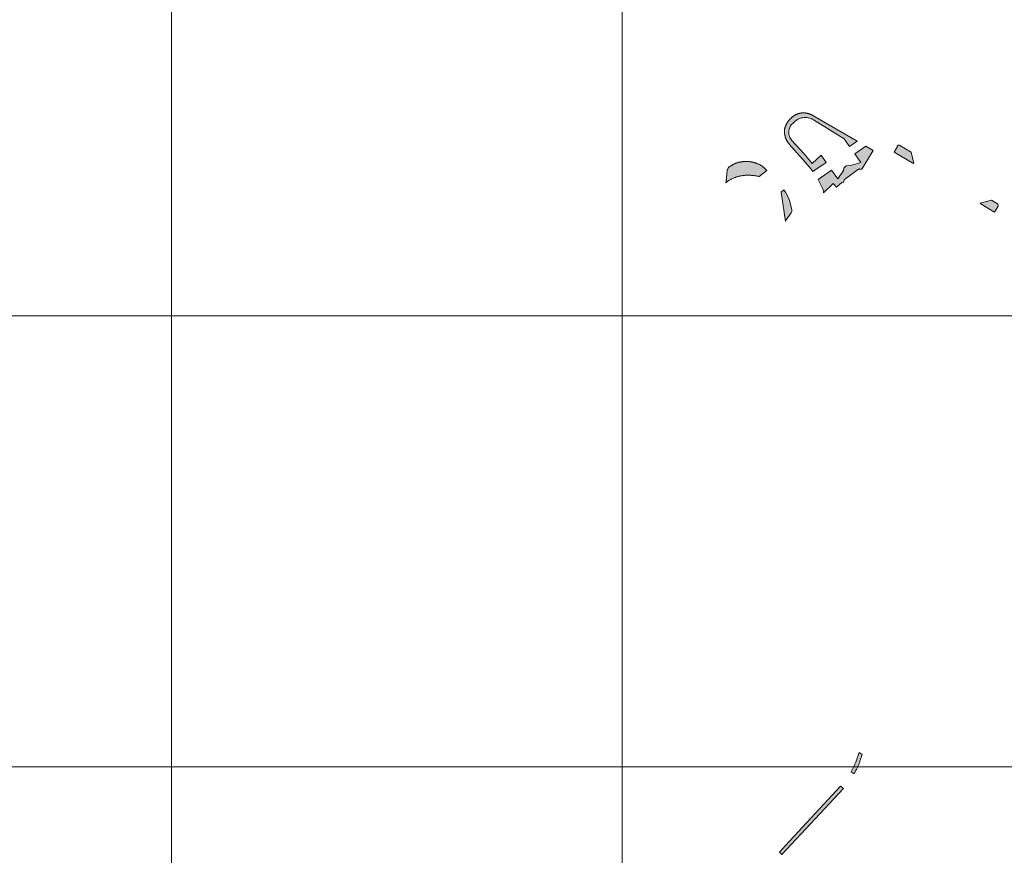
# Model space of a CAD drawing. Header units: metres. Extents: x 191568 to 204791, y 316774 to 325272.
# Tile 35 of 93: x 199811 to 200030, y 320006 to 320191. Entities that reach past the tile are written whole.
import ezdxf

# ---------------------------------------------------------------- set-up
doc = ezdxf.new("R2010")
doc.units = ezdxf.units.M
doc.layers.add('0-MEETLOCATIES-100x100m', color=1, linetype='Continuous', lineweight=13)
doc.layers.add('Gekoppeld_blokhaag', color=7, linetype='Continuous', lineweight=0)

# ---------------------------------------------------------------- blocks, each defined once
blk = doc.blocks.new('*U13')
at = {"layer": '0-MEETLOCATIES-100x100m'}
blk.add_lwpolyline([(-50, 50), (50, 50), (50, -50), (-50, -50)], close=True, dxfattribs=at)
blk = doc.blocks.new('*U14')
at = {"layer": '0-MEETLOCATIES-100x100m', "color": 0, "linetype": 'ByBlock', "lineweight": -2, "transparency": 16777216}
for p in [(1600, 2500), (1700, 2500), (1800, 2500), (1600, 2400), (1700, 2400), (1800, 2400), (1600, 2300), (1700, 2300), (1800, 2300)]:
    blk.add_blockref('*U13', p, dxfattribs=at)

msp = doc.modelspace()

# ---------------------------------------------------------------- hatches: boundary and pattern name
at = {"layer": 'Gekoppeld_blokhaag', "extrusion": (0, 0, -1)}
for points in [[(-199997.18, 320164.36), (-199987.39, 320170.06), (-199987.31, 320170.1), (-199987.22, 320170.14), (-199987.13, 320170.18), (-199987.04, 320170.22), (-199986.96, 320170.26), (-199986.87, 320170.3), (-199986.78, 320170.33), (-199986.69, 320170.37), (-199986.6, 320170.4), (-199986.5, 320170.43), (-199986.41, 320170.46), (-199986.32, 320170.48), (-199986.25, 320170.5), (-199986.19, 320170.52), (-199986.12, 320170.53), (-199986.05, 320170.55), (-199985.99, 320170.56), (-199985.92, 320170.57), (-199985.85, 320170.58), (-199985.79, 320170.59), (-199985.72, 320170.6), (-199985.65, 320170.61), (-199985.58, 320170.61), (-199985.52, 320170.62), (-199985.45, 320170.62), (-199985.38, 320170.62), (-199985.31, 320170.62), (-199985.24, 320170.62), (-199985.18, 320170.62), (-199985.11, 320170.62), (-199985.04, 320170.62), (-199984.97, 320170.61), (-199984.9, 320170.6), (-199984.84, 320170.6), (-199984.77, 320170.59), (-199984.7, 320170.58), (-199984.64, 320170.57), (-199984.57, 320170.56), (-199984.5, 320170.54), (-199984.44, 320170.53), (-199984.37, 320170.51), (-199984.3, 320170.5), (-199984.24, 320170.48), (-199984.17, 320170.46), (-199984.11, 320170.44), (-199984.04, 320170.42), (-199983.98, 320170.4), (-199983.92, 320170.37), (-199983.85, 320170.35), (-199983.79, 320170.32), (-199983.73, 320170.3), (-199983.67, 320170.27), (-199983.61, 320170.24), (-199983.55, 320170.21), (-199983.49, 320170.18), (-199983.43, 320170.15), (-199983.37, 320170.11), (-199983.31, 320170.08), (-199983.25, 320170.04), (-199983.2, 320170.01), (-199983.14, 320169.97), (-199983.08, 320169.93), (-199983.03, 320169.89), (-199982.97, 320169.85), (-199982.92, 320169.81), (-199982.87, 320169.77), (-199982.82, 320169.73), (-199982.76, 320169.68), (-199982.71, 320169.64), (-199982.66, 320169.59), (-199982.61, 320169.55), (-199982.57, 320169.5), (-199982.52, 320169.45), (-199982.45, 320169.39), (-199982.39, 320169.33), (-199982.33, 320169.27), (-199982.27, 320169.21), (-199982.21, 320169.14), (-199982.15, 320169.08), (-199982.09, 320169.01), (-199982.03, 320168.94), (-199981.98, 320168.87), (-199981.92, 320168.81), (-199981.87, 320168.74), (-199981.82, 320168.66), (-199981.77, 320168.59), (-199981.72, 320168.52), (-199981.67, 320168.44), (-199981.63, 320168.37), (-199981.58, 320168.29), (-199981.54, 320168.22), (-199981.49, 320168.14), (-199981.45, 320168.06), (-199981.41, 320167.98), (-199981.38, 320167.92), (-199981.35, 320167.85), (-199981.33, 320167.78), (-199981.3, 320167.71), (-199981.27, 320167.64), (-199981.25, 320167.57), (-199981.23, 320167.5), (-199981.21, 320167.43), (-199981.18, 320167.36), (-199981.16, 320167.29), (-199981.15, 320167.22), (-199981.13, 320167.14), (-199981.11, 320167.07), (-199981.1, 320167), (-199981.09, 320166.93), (-199981.07, 320166.85), (-199981.07, 320166.8), (-199981.06, 320166.74), (-199981.06, 320166.68), (-199981.06, 320166.63), (-199981.06, 320166.57), (-199981.06, 320166.51), (-199981.06, 320166.45), (-199981.06, 320166.4), (-199981.06, 320166.34), (-199981.06, 320166.28), (-199981.07, 320166.22), (-199981.08, 320166.17), (-199981.08, 320166.11), (-199981.09, 320166.05), (-199981.1, 320166), (-199981.11, 320165.94), (-199981.12, 320165.88), (-199981.13, 320165.83), (-199981.15, 320165.75), (-199981.16, 320165.67), (-199981.18, 320165.59), (-199981.2, 320165.51), (-199981.22, 320165.43), (-199981.24, 320165.35), (-199981.26, 320165.27), (-199981.28, 320165.2), (-199981.31, 320165.12), (-199981.34, 320165.04), (-199981.36, 320164.97), (-199981.39, 320164.89), (-199981.42, 320164.82), (-199981.46, 320164.74), (-199981.49, 320164.67), (-199981.52, 320164.59), (-199981.56, 320164.53), (-199981.59, 320164.47), (-199981.63, 320164.41), (-199981.66, 320164.34), (-199981.7, 320164.28), (-199981.74, 320164.22), (-199981.78, 320164.16), (-199981.82, 320164.1), (-199981.86, 320164.05), (-199981.9, 320163.99), (-199981.95, 320163.93), (-199981.99, 320163.88), (-199982.04, 320163.82), (-199982.08, 320163.77), (-199982.13, 320163.72), (-199985.66, 320159.72), (-199987.01, 320158.16), (-199987.39, 320157.59), (-199990.33, 320159.63), (-199989.2, 320161.28), (-199987.21, 320159.4), (-199985.45, 320161.51), (-199982.69, 320164.48), (-199982.53, 320164.69), (-199982.4, 320164.91), (-199982.28, 320165.14), (-199982.19, 320165.38), (-199982.11, 320165.63), (-199982.06, 320165.88), (-199982.04, 320166.14), (-199982.03, 320166.4), (-199982.05, 320166.66), (-199982.09, 320166.91), (-199982.16, 320167.16), (-199982.24, 320167.41), (-199982.35, 320167.64), (-199982.43, 320167.79), (-199983.2, 320168.56), (-199983.43, 320168.78), (-199983.68, 320168.97), (-199983.94, 320169.14), (-199984.22, 320169.28), (-199984.51, 320169.4), (-199984.81, 320169.49), (-199985.11, 320169.56), (-199985.42, 320169.6), (-199985.74, 320169.61), (-199986.05, 320169.59), (-199986.36, 320169.54), (-199986.66, 320169.47), (-199986.96, 320169.37), (-199987.25, 320169.24), (-199987.52, 320169.09), (-199994.29, 320164.88), (-199995.47, 320163.18)], [(-199988.54, 320155.86), (-199989.63, 320153.67), (-199989.75, 320152.93), (-199991.89, 320154.99), (-199992.64, 320154.17), (-199993.76, 320155.17), (-199994.12, 320155.13), (-199994.41, 320155.87), (-199997.46, 320158.15), (-199998.2, 320158.14), (-200000.77, 320162.25), (-199999.12, 320163.21), (-199996.67, 320161.51), (-199998, 320159.59), (-199996.05, 320159.06), (-199994.79, 320158.85), (-199994.27, 320158.34), (-199994.18, 320157.85), (-199992.89, 320156), (-199991.51, 320157.94)]]:
    msp.add_hatch(color=1, dxfattribs=at).paths.add_polyline_path(points)
at = {"layer": 'Gekoppeld_blokhaag'}
for points in [[(200009.8, 320159.41), (200009.19, 320161.89), (200006.65, 320163.4), (200006.65, 320163.4), (200006.64, 320163.41), (200006.63, 320163.41), (200006.63, 320163.41), (200006.62, 320163.42), (200006.61, 320163.42), (200006.6, 320163.42), (200006.6, 320163.42), (200006.59, 320163.43), (200006.58, 320163.43), (200006.57, 320163.43), (200006.56, 320163.43), (200006.56, 320163.44), (200006.55, 320163.44), (200006.54, 320163.44), (200006.53, 320163.44), (200006.52, 320163.44), (200006.52, 320163.45), (200006.51, 320163.45), (200006.5, 320163.45), (200006.49, 320163.45), (200006.48, 320163.45), (200006.48, 320163.45), (200006.47, 320163.45), (200006.46, 320163.45), (200006.45, 320163.45), (200006.44, 320163.45), (200006.43, 320163.45), (200006.43, 320163.45), (200006.42, 320163.45), (200006.41, 320163.45), (200006.4, 320163.45), (200006.39, 320163.45), (200006.39, 320163.45), (200006.38, 320163.45), (200006.37, 320163.45), (200006.36, 320163.45), (200006.35, 320163.44), (200006.35, 320163.44), (200006.34, 320163.44), (200006.33, 320163.44), (200006.32, 320163.44), (200006.31, 320163.44), (200006.31, 320163.43), (200006.3, 320163.43), (200006.29, 320163.43), (200006.28, 320163.43), (200006.27, 320163.42), (200006.27, 320163.42), (200006.26, 320163.42), (200006.25, 320163.41), (200006.24, 320163.41), (200006.24, 320163.41), (200006.23, 320163.4), (200006.22, 320163.4), (200006.21, 320163.4), (200006.21, 320163.39), (200006.2, 320163.39), (200006.19, 320163.38), (200006.19, 320163.38), (200006.18, 320163.38), (200006.17, 320163.37), (200006.17, 320163.37), (200006.16, 320163.36), (200006.15, 320163.36), (200006.15, 320163.35), (200006.14, 320163.35), (200006.13, 320163.34), (200006.13, 320163.34), (200006.12, 320163.33), (200006.12, 320163.32), (200006.11, 320163.32), (200006.1, 320163.31), (200006.1, 320163.31), (200006.09, 320163.3), (200006.09, 320163.3), (200006.08, 320163.29), (200006.08, 320163.28), (200006.07, 320163.28), (200006.07, 320163.27), (200006.06, 320163.26), (200006.06, 320163.26), (200006.05, 320163.25), (200006.05, 320163.24), (200006.04, 320163.24), (200006.04, 320163.23), (200006.03, 320163.22), (200006.03, 320163.22), (200006.14, 320163.14), (200005.39, 320161.94), (200009.56, 320159.45)], [(199977.16, 320157.87), (199977.09, 320157.94), (199977.02, 320158.02), (199976.95, 320158.09), (199976.88, 320158.16), (199976.81, 320158.23), (199976.74, 320158.3), (199976.66, 320158.37), (199976.59, 320158.43), (199976.51, 320158.5), (199976.43, 320158.56), (199976.35, 320158.62), (199976.27, 320158.68), (199976.19, 320158.74), (199976.11, 320158.8), (199976.02, 320158.86), (199975.94, 320158.91), (199975.85, 320158.96), (199975.77, 320159.02), (199975.67, 320159.07), (199975.57, 320159.12), (199975.48, 320159.17), (199975.38, 320159.22), (199975.28, 320159.27), (199975.18, 320159.31), (199975.08, 320159.36), (199974.97, 320159.4), (199974.87, 320159.44), (199974.77, 320159.48), (199974.66, 320159.51), (199974.56, 320159.55), (199974.45, 320159.58), (199974.35, 320159.61), (199974.24, 320159.64), (199974.14, 320159.67), (199974.03, 320159.69), (199973.92, 320159.72), (199973.8, 320159.74), (199973.67, 320159.76), (199973.55, 320159.78), (199973.43, 320159.79), (199973.3, 320159.81), (199973.18, 320159.82), (199973.05, 320159.83), (199972.93, 320159.83), (199972.81, 320159.84), (199972.68, 320159.84), (199972.56, 320159.84), (199972.43, 320159.84), (199972.31, 320159.84), (199972.18, 320159.83), (199972.06, 320159.82), (199971.93, 320159.81), (199971.81, 320159.8), (199971.72, 320159.79), (199971.62, 320159.78), (199971.53, 320159.77), (199971.43, 320159.75), (199971.34, 320159.74), (199971.24, 320159.72), (199971.15, 320159.7), (199971.06, 320159.68), (199970.96, 320159.66), (199970.87, 320159.64), (199970.78, 320159.62), (199970.69, 320159.59), (199970.6, 320159.56), (199970.51, 320159.53), (199970.42, 320159.5), (199970.33, 320159.47), (199970.24, 320159.44), (199970.15, 320159.4), (199970.06, 320159.36), (199969.97, 320159.33), (199969.89, 320159.29), (199969.8, 320159.24), (199969.72, 320159.2), (199969.63, 320159.16), (199969.55, 320159.11), (199969.47, 320159.06), (199969.38, 320159.02), (199969.3, 320158.97), (199969.22, 320158.91), (199969.14, 320158.86), (199969.06, 320158.81), (199968.99, 320158.75), (199968.91, 320158.7), (199968.83, 320158.64), (199968.76, 320158.58), (199968.69, 320158.52), (199968.65, 320158.47), (199968.61, 320158.41), (199968.59, 320158.38), (199968.57, 320158.35), (199968.56, 320158.32), (199968.54, 320158.29), (199968.52, 320158.26), (199968.5, 320158.23), (199968.48, 320158.19), (199968.47, 320158.16), (199968.45, 320158.13), (199968.44, 320158.09), (199968.42, 320158.06), (199968.41, 320158.03), (199968.39, 320157.99), (199968.38, 320157.96), (199968.37, 320157.92), (199968.36, 320157.89), (199968.35, 320157.85), (199968.34, 320157.82), (199968.16, 320155.53), (199968.05, 320155.11), (199968.65, 320155.6), (199968.78, 320155.67), (199968.9, 320155.74), (199969.02, 320155.81), (199969.15, 320155.88), (199969.27, 320155.94), (199969.4, 320156), (199969.53, 320156.06), (199969.66, 320156.12), (199969.79, 320156.17), (199969.92, 320156.23), (199970.05, 320156.28), (199970.18, 320156.32), (199970.31, 320156.37), (199970.45, 320156.41), (199970.58, 320156.46), (199970.72, 320156.49), (199970.85, 320156.53), (199971.01, 320156.57), (199971.17, 320156.6), (199971.33, 320156.63), (199971.49, 320156.66), (199971.65, 320156.69), (199971.81, 320156.71), (199971.97, 320156.73), (199972.13, 320156.75), (199972.29, 320156.76), (199972.45, 320156.78), (199972.61, 320156.79), (199972.78, 320156.79), (199972.94, 320156.8), (199973.1, 320156.8), (199973.26, 320156.8), (199973.42, 320156.79), (199973.58, 320156.78), (199973.74, 320156.77), (199973.9, 320156.76), (199974.06, 320156.75), (199974.22, 320156.73), (199974.38, 320156.71), (199974.54, 320156.68), (199974.7, 320156.66), (199974.86, 320156.63), (199975.02, 320156.6), (199975.17, 320156.56), (199975.33, 320156.53), (199975.48, 320156.49)], [(199980.96, 320153.54), (199980.32, 320153.01), (199981.33, 320146.54), (199981.47, 320146.91), (199982.54, 320148.44), (199982.68, 320148.77), (199982.67, 320149.23), (199982.16, 320151.17), (199982.01, 320151.6), (199981.68, 320152.38), (199981.3, 320153.08)], [(200024.49, 320150.64), (200024.62, 320150.42), (200027.48, 320148.7), (200027.69, 320148.61), (200028.39, 320149.82), (200028.39, 320149.83), (200028.4, 320149.84), (200028.4, 320149.85), (200028.41, 320149.86), (200028.41, 320149.86), (200028.41, 320149.87), (200028.42, 320149.88), (200028.42, 320149.89), (200028.43, 320149.9), (200028.43, 320149.9), (200028.43, 320149.91), (200028.43, 320149.92), (200028.44, 320149.93), (200028.44, 320149.94), (200028.44, 320149.95), (200028.45, 320149.95), (200028.45, 320149.96), (200028.45, 320149.97), (200028.45, 320149.98), (200028.45, 320149.99), (200028.46, 320150), (200028.46, 320150.01), (200028.46, 320150.02), (200028.46, 320150.02), (200028.46, 320150.03), (200028.46, 320150.04), (200028.46, 320150.05), (200028.46, 320150.06), (200028.46, 320150.07), (200028.46, 320150.08), (200028.46, 320150.09), (200028.46, 320150.1), (200028.46, 320150.11), (200028.46, 320150.11), (200028.46, 320150.12), (200028.46, 320150.13), (200028.46, 320150.14), (200028.46, 320150.15), (200028.46, 320150.16), (200028.46, 320150.17), (200028.46, 320150.18), (200028.45, 320150.19), (200028.45, 320150.19), (200028.45, 320150.2), (200028.45, 320150.21), (200028.45, 320150.22), (200028.44, 320150.23), (200028.44, 320150.24), (200028.44, 320150.25), (200028.44, 320150.25), (200028.43, 320150.26), (200028.43, 320150.27), (200028.43, 320150.28), (200028.42, 320150.29), (200028.42, 320150.3), (200028.42, 320150.3), (200028.41, 320150.31), (200028.41, 320150.32), (200028.4, 320150.33), (200028.4, 320150.34), (200028.4, 320150.34), (200028.39, 320150.35), (200028.39, 320150.36), (200028.38, 320150.37), (200028.38, 320150.37), (200028.37, 320150.38), (200028.37, 320150.39), (200028.36, 320150.4), (200028.36, 320150.4), (200028.35, 320150.41), (200028.35, 320150.42), (200028.34, 320150.42), (200028.33, 320150.43), (200028.33, 320150.44), (200028.32, 320150.44), (200028.32, 320150.45), (200026.99, 320151.24)], [(199997.82, 320026.86), (199998.32, 320028.36), (199997.62, 320028.79), (199996.96, 320026.86), (199996.9, 320026.69), (199996.83, 320026.52), (199996.77, 320026.35), (199996.7, 320026.19), (199996.63, 320026.02), (199996.55, 320025.86), (199996.48, 320025.7), (199996.4, 320025.54), (199995.89, 320024.53), (199996.51, 320024.1), (199996.93, 320024.86), (199997.02, 320025.02), (199997.11, 320025.18), (199997.19, 320025.34), (199997.27, 320025.5), (199997.35, 320025.67), (199997.43, 320025.84), (199997.5, 320026), (199997.57, 320026.17), (199997.64, 320026.34), (199997.7, 320026.52), (199997.76, 320026.69)], [(199981.62, 320007.34), (199994.13, 320020.79), (199993.52, 320021.34), (199981.3, 320008.19), (199979.97, 320006.73), (199980.51, 320006.18)]]:
    msp.add_hatch(color=1, dxfattribs=at).paths.add_polyline_path(points)

# ---------------------------------------------------------------- linework, layer by layer
at = {"layer": 'Gekoppeld_blokhaag', "color": 1, "flags": 128}
for points in [[(199997.18, 320164.36), (199987.39, 320170.06), (199987.39, 320170.06), (199987.31, 320170.1), (199987.22, 320170.14), (199987.13, 320170.18), (199987.04, 320170.22), (199986.96, 320170.26), (199986.87, 320170.3), (199986.78, 320170.33), (199986.69, 320170.37), (199986.6, 320170.4), (199986.5, 320170.43), (199986.41, 320170.46), (199986.32, 320170.48), (199986.32, 320170.48), (199986.25, 320170.5), (199986.19, 320170.52), (199986.12, 320170.53), (199986.05, 320170.55), (199985.99, 320170.56), (199985.92, 320170.57), (199985.85, 320170.58), (199985.79, 320170.59), (199985.72, 320170.6), (199985.65, 320170.61), (199985.58, 320170.61), (199985.52, 320170.62), (199985.45, 320170.62), (199985.38, 320170.62), (199985.31, 320170.62), (199985.24, 320170.62), (199985.18, 320170.62), (199985.11, 320170.62), (199985.04, 320170.62), (199984.97, 320170.61), (199984.9, 320170.6), (199984.84, 320170.6), (199984.77, 320170.59), (199984.7, 320170.58), (199984.64, 320170.57), (199984.57, 320170.56), (199984.5, 320170.54), (199984.44, 320170.53), (199984.37, 320170.51), (199984.3, 320170.5), (199984.24, 320170.48), (199984.24, 320170.48), (199984.17, 320170.46), (199984.11, 320170.44), (199984.04, 320170.42), (199983.98, 320170.4), (199983.92, 320170.37), (199983.85, 320170.35), (199983.79, 320170.32), (199983.73, 320170.3), (199983.67, 320170.27), (199983.61, 320170.24), (199983.55, 320170.21), (199983.49, 320170.18), (199983.43, 320170.15), (199983.37, 320170.11), (199983.31, 320170.08), (199983.25, 320170.04), (199983.2, 320170.01), (199983.14, 320169.97), (199983.08, 320169.93), (199983.03, 320169.89), (199982.97, 320169.85), (199982.92, 320169.81), (199982.87, 320169.77), (199982.82, 320169.73), (199982.76, 320169.68), (199982.71, 320169.64), (199982.66, 320169.59), (199982.61, 320169.55), (199982.57, 320169.5), (199982.52, 320169.45), (199982.52, 320169.45), (199982.45, 320169.39), (199982.39, 320169.33), (199982.33, 320169.27), (199982.27, 320169.21), (199982.21, 320169.14), (199982.15, 320169.08), (199982.09, 320169.01), (199982.03, 320168.94), (199981.98, 320168.87), (199981.92, 320168.81), (199981.87, 320168.74), (199981.82, 320168.66), (199981.77, 320168.59), (199981.72, 320168.52), (199981.67, 320168.44), (199981.63, 320168.37), (199981.58, 320168.29), (199981.54, 320168.22), (199981.49, 320168.14), (199981.45, 320168.06), (199981.41, 320167.98), (199981.41, 320167.98), (199981.38, 320167.92), (199981.35, 320167.85), (199981.33, 320167.78), (199981.3, 320167.71), (199981.27, 320167.64), (199981.25, 320167.57), (199981.23, 320167.5), (199981.21, 320167.43), (199981.18, 320167.36), (199981.16, 320167.29), (199981.15, 320167.22), (199981.13, 320167.14), (199981.11, 320167.07), (199981.1, 320167), (199981.09, 320166.93), (199981.07, 320166.85), (199981.07, 320166.85), (199981.07, 320166.8), (199981.06, 320166.74), (199981.06, 320166.68), (199981.06, 320166.63), (199981.06, 320166.57), (199981.06, 320166.51), (199981.06, 320166.45), (199981.06, 320166.4), (199981.06, 320166.34), (199981.06, 320166.28), (199981.07, 320166.22), (199981.08, 320166.17), (199981.08, 320166.11), (199981.09, 320166.05), (199981.1, 320166), (199981.11, 320165.94), (199981.12, 320165.88), (199981.13, 320165.83), (199981.13, 320165.83), (199981.15, 320165.75), (199981.16, 320165.67), (199981.18, 320165.59), (199981.2, 320165.51), (199981.22, 320165.43), (199981.24, 320165.35), (199981.26, 320165.27), (199981.28, 320165.2), (199981.31, 320165.12), (199981.34, 320165.04), (199981.36, 320164.97), (199981.39, 320164.89), (199981.42, 320164.82), (199981.46, 320164.74), (199981.49, 320164.67), (199981.52, 320164.59), (199981.52, 320164.59), (199981.56, 320164.53), (199981.59, 320164.47), (199981.63, 320164.41), (199981.66, 320164.34), (199981.7, 320164.28), (199981.74, 320164.22), (199981.78, 320164.16), (199981.82, 320164.1), (199981.86, 320164.05), (199981.9, 320163.99), (199981.95, 320163.93), (199981.99, 320163.88), (199982.04, 320163.82), (199982.08, 320163.77), (199982.13, 320163.72), (199982.13, 320163.72), (199985.66, 320159.72), (199987.01, 320158.16), (199987.39, 320157.59), (199990.33, 320159.63), (199989.2, 320161.28), (199987.21, 320159.4), (199985.45, 320161.51), (199982.69, 320164.48), (199982.53, 320164.69), (199982.4, 320164.91), (199982.28, 320165.14), (199982.19, 320165.38), (199982.11, 320165.63), (199982.06, 320165.88), (199982.04, 320166.14), (199982.03, 320166.4), (199982.05, 320166.66), (199982.09, 320166.91), (199982.16, 320167.16), (199982.24, 320167.41), (199982.35, 320167.64), (199982.43, 320167.79), (199983.2, 320168.56), (199983.43, 320168.78), (199983.68, 320168.97), (199983.94, 320169.14), (199984.22, 320169.28), (199984.51, 320169.4), (199984.81, 320169.49), (199985.11, 320169.56), (199985.42, 320169.6), (199985.74, 320169.61), (199986.05, 320169.59), (199986.36, 320169.54), (199986.66, 320169.47), (199986.96, 320169.37), (199987.25, 320169.24), (199987.52, 320169.09), (199994.29, 320164.88), (199995.47, 320163.18)], [(199988.54, 320155.86), (199989.63, 320153.67), (199989.75, 320152.93), (199991.89, 320154.99), (199992.64, 320154.17), (199993.76, 320155.17), (199994.12, 320155.13), (199994.41, 320155.87), (199997.46, 320158.15), (199998.2, 320158.14), (200000.77, 320162.25), (199999.12, 320163.21), (199996.67, 320161.51), (199998, 320159.59), (199996.05, 320159.06), (199994.79, 320158.85), (199994.27, 320158.34), (199994.18, 320157.85), (199992.89, 320156), (199991.51, 320157.94)], [(200009.8, 320159.41), (200009.19, 320161.89), (200006.65, 320163.4), (200006.65, 320163.4), (200006.65, 320163.4), (200006.64, 320163.41), (200006.63, 320163.41), (200006.63, 320163.41), (200006.62, 320163.42), (200006.61, 320163.42), (200006.6, 320163.42), (200006.6, 320163.42), (200006.59, 320163.43), (200006.58, 320163.43), (200006.57, 320163.43), (200006.56, 320163.43), (200006.56, 320163.44), (200006.55, 320163.44), (200006.54, 320163.44), (200006.53, 320163.44), (200006.52, 320163.44), (200006.52, 320163.45), (200006.51, 320163.45), (200006.5, 320163.45), (200006.49, 320163.45), (200006.48, 320163.45), (200006.48, 320163.45), (200006.47, 320163.45), (200006.46, 320163.45), (200006.45, 320163.45), (200006.44, 320163.45), (200006.43, 320163.45), (200006.43, 320163.45), (200006.42, 320163.45), (200006.41, 320163.45), (200006.4, 320163.45), (200006.39, 320163.45), (200006.39, 320163.45), (200006.38, 320163.45), (200006.37, 320163.45), (200006.36, 320163.45), (200006.35, 320163.44), (200006.35, 320163.44), (200006.34, 320163.44), (200006.33, 320163.44), (200006.32, 320163.44), (200006.31, 320163.44), (200006.31, 320163.43), (200006.3, 320163.43), (200006.29, 320163.43), (200006.28, 320163.43), (200006.27, 320163.42), (200006.27, 320163.42), (200006.26, 320163.42), (200006.25, 320163.41), (200006.24, 320163.41), (200006.24, 320163.41), (200006.23, 320163.4), (200006.22, 320163.4), (200006.21, 320163.4), (200006.21, 320163.39), (200006.2, 320163.39), (200006.19, 320163.38), (200006.19, 320163.38), (200006.18, 320163.38), (200006.17, 320163.37), (200006.17, 320163.37), (200006.16, 320163.36), (200006.15, 320163.36), (200006.15, 320163.35), (200006.14, 320163.35), (200006.13, 320163.34), (200006.13, 320163.34), (200006.12, 320163.33), (200006.12, 320163.32), (200006.11, 320163.32), (200006.1, 320163.31), (200006.1, 320163.31), (200006.09, 320163.3), (200006.09, 320163.3), (200006.08, 320163.29), (200006.08, 320163.28), (200006.07, 320163.28), (200006.07, 320163.27), (200006.06, 320163.26), (200006.06, 320163.26), (200006.05, 320163.25), (200006.05, 320163.24), (200006.04, 320163.24), (200006.04, 320163.23), (200006.03, 320163.22), (200006.03, 320163.22), (200006.03, 320163.22), (200006.14, 320163.14), (200005.39, 320161.94), (200009.56, 320159.45)], [(199977.16, 320157.87), (199977.09, 320157.94), (199977.02, 320158.02), (199976.95, 320158.09), (199976.88, 320158.16), (199976.81, 320158.23), (199976.74, 320158.3), (199976.66, 320158.37), (199976.59, 320158.43), (199976.51, 320158.5), (199976.43, 320158.56), (199976.35, 320158.62), (199976.27, 320158.68), (199976.19, 320158.74), (199976.11, 320158.8), (199976.02, 320158.86), (199975.94, 320158.91), (199975.85, 320158.96), (199975.77, 320159.02), (199975.77, 320159.02), (199975.67, 320159.07), (199975.57, 320159.12), (199975.48, 320159.17), (199975.38, 320159.22), (199975.28, 320159.27), (199975.18, 320159.31), (199975.08, 320159.36), (199974.97, 320159.4), (199974.87, 320159.44), (199974.77, 320159.48), (199974.66, 320159.51), (199974.56, 320159.55), (199974.45, 320159.58), (199974.35, 320159.61), (199974.24, 320159.64), (199974.14, 320159.67), (199974.03, 320159.69), (199973.92, 320159.72), (199973.92, 320159.72), (199973.8, 320159.74), (199973.67, 320159.76), (199973.55, 320159.78), (199973.43, 320159.79), (199973.3, 320159.81), (199973.18, 320159.82), (199973.05, 320159.83), (199972.93, 320159.83), (199972.81, 320159.84), (199972.68, 320159.84), (199972.56, 320159.84), (199972.43, 320159.84), (199972.31, 320159.84), (199972.18, 320159.83), (199972.06, 320159.82), (199971.93, 320159.81), (199971.81, 320159.8), (199971.81, 320159.8), (199971.72, 320159.79), (199971.62, 320159.78), (199971.53, 320159.77), (199971.43, 320159.75), (199971.34, 320159.74), (199971.24, 320159.72), (199971.15, 320159.7), (199971.06, 320159.68), (199970.96, 320159.66), (199970.87, 320159.64), (199970.78, 320159.62), (199970.69, 320159.59), (199970.6, 320159.56), (199970.51, 320159.53), (199970.42, 320159.5), (199970.33, 320159.47), (199970.24, 320159.44), (199970.15, 320159.4), (199970.06, 320159.36), (199969.97, 320159.33), (199969.89, 320159.29), (199969.8, 320159.24), (199969.72, 320159.2), (199969.63, 320159.16), (199969.55, 320159.11), (199969.47, 320159.06), (199969.38, 320159.02), (199969.3, 320158.97), (199969.22, 320158.91), (199969.14, 320158.86), (199969.06, 320158.81), (199968.99, 320158.75), (199968.91, 320158.7), (199968.83, 320158.64), (199968.76, 320158.58), (199968.69, 320158.52), (199968.69, 320158.52), (199968.65, 320158.47), (199968.61, 320158.41), (199968.61, 320158.41), (199968.59, 320158.38), (199968.57, 320158.35), (199968.56, 320158.32), (199968.54, 320158.29), (199968.52, 320158.26), (199968.5, 320158.23), (199968.48, 320158.19), (199968.47, 320158.16), (199968.45, 320158.13), (199968.44, 320158.09), (199968.42, 320158.06), (199968.41, 320158.03), (199968.39, 320157.99), (199968.38, 320157.96), (199968.37, 320157.92), (199968.36, 320157.89), (199968.35, 320157.85), (199968.34, 320157.82), (199968.34, 320157.82), (199968.16, 320155.53), (199968.05, 320155.11), (199968.65, 320155.6), (199968.65, 320155.6), (199968.78, 320155.67), (199968.9, 320155.74), (199969.02, 320155.81), (199969.15, 320155.88), (199969.27, 320155.94), (199969.4, 320156), (199969.53, 320156.06), (199969.66, 320156.12), (199969.79, 320156.17), (199969.92, 320156.23), (199970.05, 320156.28), (199970.18, 320156.32), (199970.31, 320156.37), (199970.45, 320156.41), (199970.58, 320156.46), (199970.72, 320156.49), (199970.85, 320156.53), (199970.85, 320156.53), (199971.01, 320156.57), (199971.17, 320156.6), (199971.33, 320156.63), (199971.49, 320156.66), (199971.65, 320156.69), (199971.81, 320156.71), (199971.97, 320156.73), (199972.13, 320156.75), (199972.29, 320156.76), (199972.45, 320156.78), (199972.61, 320156.79), (199972.78, 320156.79), (199972.94, 320156.8), (199973.1, 320156.8), (199973.26, 320156.8), (199973.42, 320156.79), (199973.42, 320156.79), (199973.58, 320156.78), (199973.74, 320156.77), (199973.9, 320156.76), (199974.06, 320156.75), (199974.22, 320156.73), (199974.38, 320156.71), (199974.54, 320156.68), (199974.7, 320156.66), (199974.86, 320156.63), (199975.02, 320156.6), (199975.17, 320156.56), (199975.33, 320156.53), (199975.48, 320156.49), (199975.48, 320156.49)], [(199980.96, 320153.54), (199980.32, 320153.01), (199981.33, 320146.54), (199981.47, 320146.91), (199982.54, 320148.44), (199982.68, 320148.77), (199982.67, 320149.23), (199982.16, 320151.17), (199982.01, 320151.6), (199981.68, 320152.38), (199981.3, 320153.08)], [(200024.49, 320150.64), (200024.62, 320150.42), (200027.48, 320148.7), (200027.69, 320148.61), (200028.39, 320149.82), (200028.39, 320149.82), (200028.39, 320149.83), (200028.4, 320149.84), (200028.4, 320149.85), (200028.41, 320149.86), (200028.41, 320149.86), (200028.41, 320149.87), (200028.42, 320149.88), (200028.42, 320149.89), (200028.43, 320149.9), (200028.43, 320149.9), (200028.43, 320149.91), (200028.43, 320149.92), (200028.44, 320149.93), (200028.44, 320149.94), (200028.44, 320149.95), (200028.45, 320149.95), (200028.45, 320149.96), (200028.45, 320149.97), (200028.45, 320149.98), (200028.45, 320149.99), (200028.46, 320150), (200028.46, 320150.01), (200028.46, 320150.02), (200028.46, 320150.02), (200028.46, 320150.03), (200028.46, 320150.04), (200028.46, 320150.05), (200028.46, 320150.06), (200028.46, 320150.07), (200028.46, 320150.08), (200028.46, 320150.09), (200028.46, 320150.1), (200028.46, 320150.11), (200028.46, 320150.11), (200028.46, 320150.12), (200028.46, 320150.13), (200028.46, 320150.14), (200028.46, 320150.15), (200028.46, 320150.16), (200028.46, 320150.17), (200028.46, 320150.18), (200028.45, 320150.19), (200028.45, 320150.19), (200028.45, 320150.2), (200028.45, 320150.21), (200028.45, 320150.22), (200028.44, 320150.23), (200028.44, 320150.24), (200028.44, 320150.25), (200028.44, 320150.25), (200028.43, 320150.26), (200028.43, 320150.27), (200028.43, 320150.28), (200028.42, 320150.29), (200028.42, 320150.3), (200028.42, 320150.3), (200028.41, 320150.31), (200028.41, 320150.32), (200028.4, 320150.33), (200028.4, 320150.34), (200028.4, 320150.34), (200028.39, 320150.35), (200028.39, 320150.36), (200028.38, 320150.37), (200028.38, 320150.37), (200028.37, 320150.38), (200028.37, 320150.39), (200028.36, 320150.4), (200028.36, 320150.4), (200028.35, 320150.41), (200028.35, 320150.42), (200028.34, 320150.42), (200028.33, 320150.43), (200028.33, 320150.44), (200028.32, 320150.44), (200028.32, 320150.45), (200028.32, 320150.45), (200026.99, 320151.24)], [(199997.82, 320026.86), (199998.32, 320028.36), (199997.62, 320028.79), (199996.96, 320026.86), (199996.96, 320026.86), (199996.9, 320026.69), (199996.83, 320026.52), (199996.77, 320026.35), (199996.7, 320026.19), (199996.63, 320026.02), (199996.55, 320025.86), (199996.48, 320025.7), (199996.4, 320025.54), (199996.4, 320025.54), (199995.89, 320024.53), (199996.51, 320024.1), (199996.93, 320024.86), (199996.93, 320024.86), (199997.02, 320025.02), (199997.11, 320025.18), (199997.19, 320025.34), (199997.27, 320025.5), (199997.35, 320025.67), (199997.43, 320025.84), (199997.5, 320026), (199997.57, 320026.17), (199997.64, 320026.34), (199997.7, 320026.52), (199997.76, 320026.69)], [(199981.62, 320007.34), (199994.13, 320020.79), (199993.52, 320021.34), (199981.3, 320008.19), (199979.97, 320006.73), (199980.51, 320006.18)]]:
    msp.add_lwpolyline(points, close=True, dxfattribs=at)

# ---------------------------------------------------------------- block references
at = {"layer": '0-MEETLOCATIES-100x100m'}
msp.add_blockref('*U14', (198195.07, 317675.64), dxfattribs=at)

doc.saveas('drawing.dxf')
